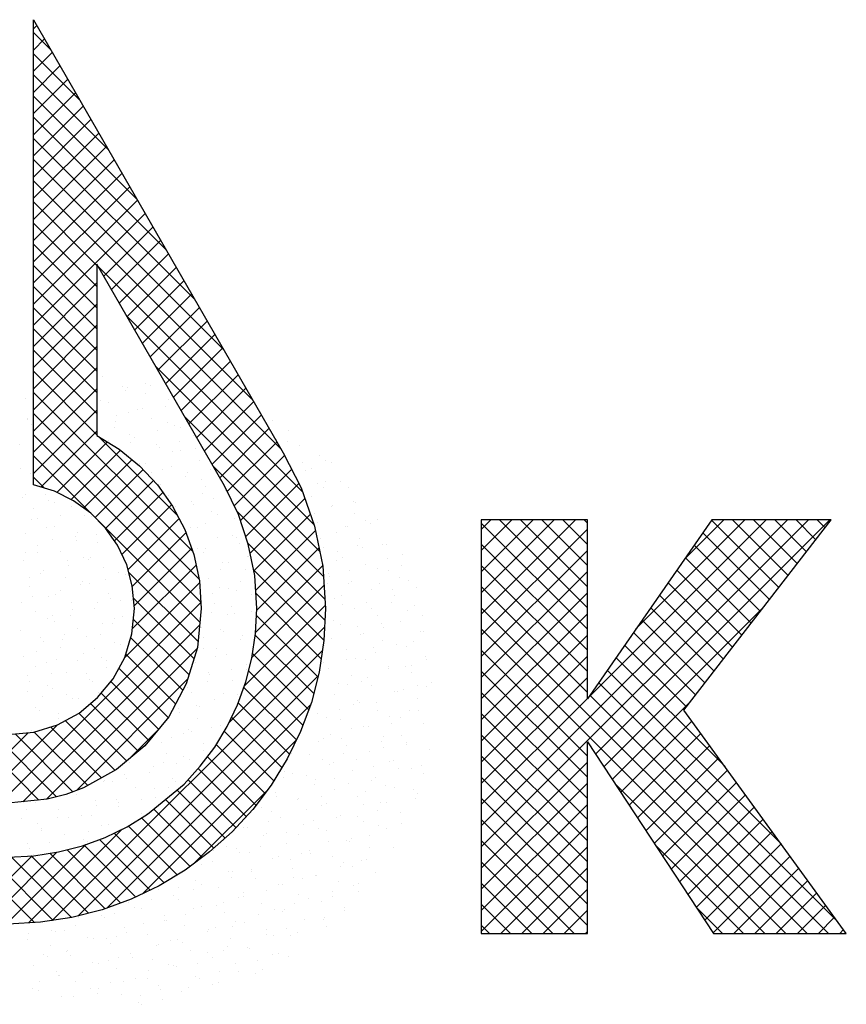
# Model space of a CAD drawing. Extents: x -33748 to 12452, y -14932 to 2888.
# Tile 137 of 194: x -24831 to -24516, y -3798 to -3422. Entities that reach past the tile are written whole.
import ezdxf

# ---------------------------------------------------------------- set-up
doc = ezdxf.new("R2010")
doc.units = 0
doc.header["$LTSCALE"] = 20
doc.layers.get('0').update_dxf_attribs({"color": 15, "linetype": 'CONTINUOUS'})
doc.layers.add('7', color=7, linetype='CONTINUOUS')
doc.layers.add('BL$4----', color=7, linetype='CONTINUOUS')

# ---------------------------------------------------------------- blocks, each defined once
blk = doc.blocks.new('A$C32F70CB8')
at = {"color": 20}
for p, q in [((130.45, 498.23), (131.74, 499.52)), ((137.09, 490.22), (130.45, 496.86)), ((130.45, 490.15), (134.69, 494.39)), ((130.45, 482.07), (137.64, 489.26)), ((148.05, 471.18), (130.45, 488.78)), ((130.45, 473.99), (140.59, 484.13)), ((159.01, 452.14), (130.45, 480.7)), ((130.45, 465.91), (143.55, 479)), ((130.45, 457.82), (146.5, 473.87)), ((169.97, 433.09), (130.45, 472.61)), ((130.45, 449.74), (149.45, 468.74)), ((180.93, 414.05), (130.45, 464.53)), ((130.45, 441.66), (152.4, 463.61)), ((130.45, 433.58), (155.36, 458.48)), ((191.9, 395), (130.45, 456.45)), ((130.45, 425.49), (158.31, 453.35)), ((202.86, 375.96), (130.45, 448.37)), ((130.45, 417.41), (161.26, 448.22)), ((130.45, 409.33), (164.21, 443.09)), ((213.82, 356.91), (130.45, 440.28)), ((130.45, 401.25), (167.17, 437.96)), ((130.45, 393.17), (170.12, 432.83)), ((154.68, 407.97), (130.45, 432.2)), ((130.45, 385.08), (173.07, 427.71)), ((154.68, 399.89), (130.45, 424.12)), ((157.29, 403.84), (176.02, 422.58)), ((160.24, 398.71), (178.98, 417.45)), ((154.68, 391.81), (130.45, 416.04)), ((163.2, 393.58), (181.93, 412.32)), ((154.68, 383.72), (130.45, 407.96)), ((224.78, 337.87), (155.22, 407.43)), ((166.15, 388.45), (184.88, 407.19)), ((130.45, 377), (154.68, 401.23)), ((154.68, 375.64), (130.45, 399.87)), ((169.1, 383.32), (187.84, 402.06)), ((172.06, 378.2), (190.79, 396.93)), ((130.45, 368.92), (154.68, 393.15)), ((154.68, 367.56), (130.45, 391.79)), ((175.01, 373.07), (193.74, 391.8)), ((233.16, 321.41), (166.19, 388.38)), ((130.45, 360.84), (154.68, 385.07)), ((154.68, 359.48), (130.45, 383.71)), ((177.96, 367.94), (196.69, 386.67)), ((180.92, 362.81), (199.65, 381.54)), ((130.45, 352.75), (154.68, 376.98)), ((183.87, 357.68), (202.6, 376.41)), ((154.68, 351.4), (130.45, 375.63)), ((130.45, 344.67), (154.68, 368.9)), ((237.54, 308.95), (177.17, 369.32)), ((186.82, 352.55), (205.55, 371.28)), ((154.68, 343.31), (130.45, 367.54)), ((189.78, 347.42), (208.5, 366.15)), ((192.73, 342.29), (211.46, 361.02)), ((130.45, 336.59), (154.68, 360.82)), ((191.21, 298.71), (130.45, 359.46)), ((195.68, 337.16), (214.41, 355.89)), ((130.45, 328.51), (154.68, 352.74)), ((193.69, 288.14), (130.45, 351.38)), ((239.71, 298.69), (188.14, 350.27)), ((198.64, 332.04), (217.36, 350.76)), ((194.34, 279.41), (130.45, 343.3)), ((133.33, 323.31), (154.68, 344.66)), ((185.22, 312.77), (155.46, 342.54)), ((201.59, 326.91), (220.31, 345.63)), ((139.42, 321.31), (158.67, 340.56)), ((204.42, 321.65), (223.27, 340.5)), ((152.08, 313.59), (130.45, 335.22)), ((144.8, 318.61), (163.62, 337.43)), ((207.04, 316.2), (226.18, 335.34)), ((149.63, 315.35), (168.07, 333.8)), ((241.11, 289.21), (199.11, 331.21)), ((134.67, 322.91), (130.45, 327.13)), ((154.02, 311.67), (172.33, 329.97)), ((209.43, 310.5), (228.95, 330.02)), ((158.01, 307.57), (176.22, 325.78)), ((211.45, 304.44), (231.71, 324.7)), ((161.34, 302.82), (179.78, 321.26)), ((164.2, 297.6), (183.14, 316.54)), ((213.15, 298.06), (234.03, 318.93)), ((241.67, 280.57), (207.97, 314.27)), ((214.55, 291.37), (236.13, 312.95)), ((193.98, 271.69), (155.28, 310.38)), ((166.54, 291.86), (186, 311.31)), ((168.19, 285.43), (188.65, 305.89)), ((215.27, 284.01), (238.05, 306.8)), ((241.67, 272.49), (212.32, 301.84)), ((168.86, 278.01), (190.77, 299.93)), ((215.68, 276.34), (239.43, 300.09)), ((168.22, 269.29), (192.5, 293.57)), ((215.21, 267.78), (240.8, 293.38)), ((193.27, 264.31), (166.83, 290.75)), ((241.26, 264.82), (214.51, 291.57)), ((165.29, 258.28), (193.88, 286.86)), ((213.78, 258.28), (241.33, 285.83)), ((240.2, 257.79), (215.36, 282.63)), ((117.86, 202.77), (194.35, 279.26)), ((191.72, 257.78), (168.6, 280.9)), ((210.9, 247.31), (241.83, 278.24)), ((126.38, 203.21), (193.89, 270.71)), ((189.8, 251.62), (168.56, 272.86)), ((238.99, 250.92), (215.57, 274.35)), ((204.95, 233.28), (241.53, 269.86)), ((187.49, 245.85), (167.57, 265.77)), ((237.37, 244.46), (215.08, 266.75)), ((135.41, 204.15), (192.93, 261.67)), ((137.59, 157.84), (240.68, 260.93)), ((184.68, 240.57), (165.68, 259.57)), ((235.47, 238.28), (214.01, 259.74)), ((181.83, 235.34), (163.02, 254.15)), ((233.26, 232.41), (212.54, 253.12)), ((146.86, 207.51), (189.27, 249.93)), ((147.41, 159.57), (239.06, 251.23)), ((178.21, 230.88), (159.98, 249.11)), ((174.59, 226.42), (156.34, 244.67)), ((230.79, 226.79), (210.73, 246.85)), ((170.52, 222.41), (152.23, 240.7)), ((228.14, 221.36), (208.53, 240.97)), ((166.1, 218.74), (147.81, 237.03)), ((158.46, 162.54), (236.24, 240.32)), ((161.61, 215.15), (142.56, 234.2)), ((225.2, 216.22), (205.98, 235.44)), ((103.79, 204.86), (128.46, 229.53)), ((132.5, 203.85), (104.55, 231.8)), ((110.47, 203.46), (139.62, 232.6)), ((139.31, 205.12), (115.09, 229.34)), ((151.19, 209.4), (130.8, 229.79)), ((156.4, 212.28), (136.93, 231.75)), ((166.46, 219.04), (177.78, 230.35)), ((222.11, 211.22), (203.22, 230.12)), ((145.5, 207.02), (123.45, 229.06)), ((171.95, 167.95), (230.79, 226.79)), ((218.78, 206.47), (200.19, 225.07)), ((215.33, 201.85), (196.81, 220.37)), ((211.59, 197.5), (193.26, 215.83)), ((207.71, 193.3), (189.42, 211.58)), ((203.59, 189.34), (185.22, 207.71)), ((191.56, 179.48), (219.44, 207.36)), ((199.32, 185.52), (180.78, 204.06)), ((194.84, 181.92), (176.35, 200.41)), ((190.21, 178.47), (171.67, 197)), ((128.59, 156.92), (164.35, 192.68)), ((185.34, 175.26), (166.71, 193.89)), ((175.01, 169.42), (155.69, 188.74)), ((180.3, 172.21), (161.31, 191.21)), ((120.13, 156.54), (150.41, 186.82)), ((163.78, 164.49), (143.38, 184.88)), ((169.55, 166.8), (149.76, 186.59)), ((130.82, 157.04), (104.22, 183.64)), ((105.1, 157.68), (129.97, 182.54)), ((112.46, 156.95), (139.43, 183.93)), ((138.03, 157.91), (113.49, 182.45)), ((145.03, 158.99), (121.91, 182.11)), ((151.51, 160.6), (129.58, 182.52)), ((157.86, 162.33), (136.68, 183.51))]:
    blk.add_line(p, q, dxfattribs=at)
at = {"color": 161}
for p, q in [((156.88, 365.44), (156.88, 365.44)), ((164.42, 361.62), (164.42, 361.62)), ((166.19, 361.25), (166.19, 361.25)), ((173.11, 362.69), (173.11, 362.69)), ((175.07, 362.25), (175.07, 362.25)), ((127.41, 357.1), (127.41, 357.1)), ((165.4, 360.34), (165.4, 360.34)), ((173.12, 359.09), (173.12, 359.09)), ((180.82, 354.18), (180.82, 354.18)), ((181.95, 356.69), (181.95, 356.69)), ((221.58, 348.73), (221.58, 348.73)), ((227.86, 344.9), (227.86, 344.9)), ((227.33, 340.65), (227.33, 340.65)), ((232.08, 339.2), (232.08, 339.2)), ((239.62, 335.38), (239.62, 335.38)), ((241.96, 333.59), (241.96, 333.59)), ((244.05, 332.58), (244.05, 332.58)), ((236.34, 330.23), (236.34, 330.23)), ((247.71, 325.52), (247.71, 325.52)), ((250.53, 323.11), (250.53, 323.11)), ((252.53, 317.91), (252.53, 317.91)), ((253.46, 317.44), (253.46, 317.44)), ((252.74, 313.37), (252.74, 313.37)), ((249.43, 308.33), (249.43, 308.33)), ((250.33, 308.37), (250.33, 308.37)), ((257.15, 310.69), (257.15, 310.69)), ((259.21, 309.37), (259.21, 309.37)), ((261.56, 310.97), (261.56, 310.97)), ((263.77, 301.23), (263.77, 301.23)), ((264.95, 301.3), (264.95, 301.3)), ((271.32, 297.41), (271.32, 297.41)), ((265.62, 296.01), (265.62, 296.01)), ((270.7, 293.23), (270.7, 293.23)), ((265.98, 291.49), (265.98, 291.49)), ((270.24, 288.79), (270.24, 288.79)), ((273.53, 287.67), (273.53, 287.67)), ((276.45, 285.16), (276.45, 285.16)), ((273.33, 276.08), (273.33, 276.08)), ((275.74, 277.93), (275.74, 277.93)), ((270.4, 272.01), (270.4, 272.01)), ((278.72, 274.12), (278.72, 274.12)), ((277.95, 268.19), (277.95, 268.19)), ((279.08, 268.01), (279.08, 268.01)), ((275.62, 264.54), (275.62, 264.54)), ((272.61, 262.27), (272.61, 262.27)), ((280.16, 258.45), (280.16, 258.45)), ((280.24, 257.31), (280.24, 257.31)), ((272.53, 254.96), (272.53, 254.96)), ((274.63, 255.1), (274.63, 255.1)), ((274.82, 252.53), (274.82, 252.53)), ((282.37, 248.71), (282.37, 248.71)), ((271.51, 246.02), (271.51, 246.02)), ((277.14, 247.74), (277.14, 247.74)), ((280.38, 247.03), (280.38, 247.03)), ((277.03, 242.79), (277.03, 242.79)), ((274.05, 238.16), (274.05, 238.16)), ((277.26, 237.95), (277.26, 237.95)), ((279.24, 233.05), (279.24, 233.05)), ((270.96, 228.58), (270.96, 228.58)), ((272.63, 225.7), (272.63, 225.7)), ((272.81, 225.04), (272.81, 225.04)), ((281.45, 223.31), (281.45, 223.31)), ((266.14, 218.49), (266.14, 218.49)), ((267.86, 219), (267.86, 219)), ((269.68, 215.96), (269.68, 215.96)), ((274.84, 215.96), (274.84, 215.96)), ((278.56, 216.97), (278.56, 216.97)), ((279.43, 213.9), (279.43, 213.9)), ((264.77, 209.42), (264.77, 209.42)), ((268.35, 208.75), (268.35, 208.75)), ((275.43, 207.89), (275.43, 207.89)), ((265.24, 203.05), (265.24, 203.05)), ((276.34, 204.32), (276.34, 204.32)), ((277.05, 206.22), (277.05, 206.22)), ((270.56, 199.01), (270.56, 199.01)), ((262.11, 193.97), (262.11, 193.97)), ((265.23, 193.09), (265.23, 193.09)), ((270.99, 194.98), (270.99, 194.98)), ((249.91, 188.28), (249.91, 188.28)), ((251.92, 189.13), (251.92, 189.13)), ((250.87, 187.9), (250.87, 187.9)), ((258.61, 185.74), (258.61, 185.74)), ((267.86, 185.9), (267.86, 185.9)), ((255.48, 180.68), (255.48, 180.68)), ((257.67, 181.06), (257.67, 181.06)), ((252.12, 178.54), (252.12, 178.54)), ((260.82, 176), (260.82, 176)), ((246.79, 172.62), (246.79, 172.62)), ((252.39, 171.1), (252.39, 171.1)), ((254.54, 171.98), (254.54, 171.98)), ((244.35, 167.14), (244.35, 167.14)), ((244.68, 168.74), (244.68, 168.74)), ((254.33, 168.8), (254.33, 168.8)), ((240.18, 165.27), (240.18, 165.27)), ((249, 162.88), (249, 162.88)), ((233.69, 158.06), (233.69, 158.06)), ((241.22, 158.06), (241.22, 158.06)), ((241.58, 159.16), (241.58, 159.16)), ((249.29, 161.52), (249.29, 161.52)), ((242.39, 155.53), (242.39, 155.53)), ((219.21, 152.32), (219.21, 152.32)), ((222.15, 152.22), (222.15, 152.22)), ((228.36, 152.14), (228.36, 152.14)), ((231.02, 153.22), (231.02, 153.22)), ((221.74, 144.79), (221.74, 144.79)), ((223.82, 145.1), (223.82, 145.1)), ((227.9, 144.15), (227.9, 144.15)), ((207.71, 141.41), (207.71, 141.41)), ((216.11, 142.74), (216.11, 142.74)), ((217.7, 139.31), (217.7, 139.31)), ((169.54, 135.6), (169.54, 135.6)), ((173.81, 135.69), (173.81, 135.69)), ((174.45, 138.64), (174.45, 138.64)), ((192.4, 136.59), (192.4, 136.59)), ((193.73, 135.9), (193.73, 135.9)), ((208.83, 138.3), (208.83, 138.3)), ((215.25, 137.59), (215.25, 137.59)), ((129.92, 132.07), (129.92, 132.07)), ((132.79, 134.54), (132.79, 134.54)), ((146.68, 134.61), (146.68, 134.61)), ((152.07, 131.8), (152.07, 131.8)), ((155.38, 132.07), (155.38, 132.07)), ((159.78, 134.16), (159.78, 134.16)), ((164.94, 134.68), (164.94, 134.68)), ((178.24, 133.06), (178.24, 133.06)), ((189.76, 132.46), (189.76, 132.46)), ((198.63, 133.46), (198.63, 133.46)), ((201.09, 134.06), (201.09, 134.06)), ((132.53, 131.08), (132.53, 131.08)), ((141.35, 128.68), (141.35, 128.68)), ((145.87, 128.84), (145.87, 128.84)), ((154.74, 129.84), (154.74, 129.84)), ((164.21, 129.68), (164.21, 129.68)), ((171.36, 129.06), (171.36, 129.06)), ((179.07, 131.42), (179.07, 131.42)), ((187.06, 130.67), (187.06, 130.67)), ((170.69, 126.61), (170.69, 126.61)), ((171.75, 125.86), (171.75, 125.86)), ((179.56, 127.62), (179.56, 127.62))]:
    blk.add_line(p, q, dxfattribs=at)
at = {"color": 163}
for p, q in [((156, 356.41), (156, 356.41)), ((159.09, 355.7), (159.09, 355.7)), ((212.35, 353.87), (212.35, 353.87)), ((162.3, 350.76), (162.3, 350.76)), ((166.63, 351.88), (166.63, 351.88)), ((170.01, 353.11), (170.01, 353.11)), ((171.94, 353.18), (171.94, 353.18)), ((128.05, 349.56), (128.05, 349.56)), ((128.35, 349.01), (128.35, 349.01)), ((129.62, 347.36), (129.62, 347.36)), ((161.3, 345.96), (161.3, 345.96)), ((161.75, 348.34), (161.75, 348.34)), ((175.33, 349.35), (175.33, 349.35)), ((181.59, 348.02), (181.59, 348.02)), ((184.16, 346.95), (184.16, 346.95)), ((186.57, 346.11), (186.57, 346.11)), ((166.92, 343.53), (166.92, 343.53)), ((168.84, 342.14), (168.84, 342.14)), ((177.69, 345.11), (177.69, 345.11)), ((191.7, 343.13), (191.7, 343.13)), ((125.26, 339.43), (125.26, 339.43)), ((159.21, 341.18), (159.21, 341.18)), ((167.5, 340.26), (167.5, 340.26)), ((177.54, 339.61), (177.54, 339.61)), ((178.49, 338.44), (178.49, 338.44)), ((186.2, 340.8), (186.2, 340.8)), ((223.25, 341.59), (223.25, 341.59)), ((183.44, 337.03), (183.44, 337.03)), ((186.37, 337.21), (186.37, 337.21)), ((192.32, 338.04), (192.32, 338.04)), ((171.05, 332.4), (171.05, 332.4)), ((173.25, 332.19), (173.25, 332.19)), ((183.11, 331.22), (183.11, 331.22)), ((193.91, 333.39), (193.91, 333.39)), ((233.08, 332.58), (233.08, 332.58)), ((125.34, 330.41), (125.34, 330.41)), ((129.36, 328.57), (129.36, 328.57)), ((175.4, 328.86), (175.4, 328.86)), ((179.75, 329.87), (179.75, 329.87)), ((188.58, 327.47), (188.58, 327.47)), ((189.19, 328.96), (189.19, 328.96)), ((198.07, 329.97), (198.07, 329.97)), ((234.29, 329.46), (234.29, 329.46)), ((179, 324.12), (179, 324.12)), ((194.68, 326.12), (194.68, 326.12)), ((196.12, 323.65), (196.12, 323.65)), ((238.83, 324.51), (238.83, 324.51)), ((241.83, 325.64), (241.83, 325.64)), ((127.55, 320.67), (127.55, 320.67)), ((135.11, 320.5), (135.11, 320.5)), ((180.01, 321.64), (180.01, 321.64)), ((181.96, 320.12), (181.96, 320.12)), ((194.94, 320.89), (194.94, 320.89)), ((203.82, 321.9), (203.82, 321.9)), ((236.5, 319.72), (236.5, 319.72)), ((240.96, 323), (240.96, 323)), ((126.23, 319.5), (126.23, 319.5)), ((136.25, 318.14), (136.25, 318.14)), ((138.35, 317.53), (138.35, 317.53)), ((184.75, 316.05), (184.75, 316.05)), ((190.79, 317.73), (190.79, 317.73)), ((191.58, 316.54), (191.58, 316.54)), ((199.3, 318.9), (199.3, 318.9)), ((244.04, 315.9), (244.04, 315.9)), ((244.58, 316.44), (244.58, 316.44)), ((130.64, 315.18), (130.64, 315.18)), ((140.86, 312.43), (140.86, 312.43)), ((145.08, 315.74), (145.08, 315.74)), ((149.92, 312.44), (149.92, 312.44)), ((198.33, 313.91), (198.33, 313.91)), ((200.69, 312.82), (200.69, 312.82)), ((237.86, 313.42), (237.86, 313.42)), ((129.76, 310.93), (129.76, 310.93)), ((131.98, 311.42), (131.98, 311.42)), ((138.46, 308.4), (138.46, 308.4)), ((152.62, 311.93), (152.62, 311.93)), ((196.2, 309.32), (196.2, 309.32)), ((207.03, 311.38), (207.03, 311.38)), ((238.71, 309.98), (238.71, 309.98)), ((127.55, 305.6), (127.55, 305.6)), ((135.26, 307.96), (135.26, 307.96)), ((147.29, 306), (147.29, 306)), ((154.54, 305.22), (154.54, 305.22)), ((181.62, 306.97), (181.62, 306.97)), ((188.49, 306.96), (188.49, 306.96)), ((190.5, 307.98), (190.5, 307.98)), ((193, 307.99), (193, 307.99)), ((206.44, 304.75), (206.44, 304.75)), ((246.25, 306.16), (246.25, 306.16)), ((131.97, 301.19), (131.97, 301.19)), ((137.73, 303.35), (137.73, 303.35)), ((146.61, 304.36), (146.61, 304.36)), ((146.83, 302.86), (146.83, 302.86)), ((154.83, 302.18), (154.83, 302.18)), ((162.55, 301.13), (162.55, 301.13)), ((200.54, 304.17), (200.54, 304.17)), ((207.77, 304.23), (207.77, 304.23)), ((209.24, 301.64), (209.24, 301.64)), ((240.14, 303.53), (240.14, 303.53)), ((254.05, 301.11), (254.05, 301.11)), ((254.95, 303.62), (254.95, 303.62)), ((127.54, 298.51), (127.54, 298.51)), ((132.16, 298.38), (132.16, 298.38)), ((140.67, 298.66), (140.67, 298.66)), ((193.11, 299.74), (193.11, 299.74)), ((195.21, 298.25), (195.21, 298.25)), ((196.25, 299.91), (196.25, 299.91)), ((212.39, 297), (212.39, 297)), ((240.92, 300.24), (240.92, 300.24)), ((246.34, 298.75), (246.34, 298.75)), ((256.08, 300.3), (256.08, 300.3)), ((126.64, 295.27), (126.64, 295.27)), ((143.48, 295.28), (143.48, 295.28)), ((143.74, 293.28), (143.74, 293.28)), ((149.5, 296.26), (149.5, 296.26)), ((151.45, 295.64), (151.45, 295.64)), ((152.36, 296.29), (152.36, 296.29)), ((202.75, 294.43), (202.75, 294.43)), ((204.68, 294.65), (204.68, 294.65)), ((212.19, 296.68), (212.19, 296.68)), ((245.88, 295.46), (245.88, 295.46)), ((248.46, 296.42), (248.46, 296.42)), ((257.16, 293.88), (257.16, 293.88)), ((133.29, 290.44), (133.29, 290.44)), ((134.18, 291.45), (134.18, 291.45)), ((157.04, 292.44), (157.04, 292.44)), ((163.02, 290.54), (163.02, 290.54)), ((165.74, 289.91), (165.74, 289.91)), ((193.12, 290.83), (193.12, 290.83)), ((201.99, 291.84), (201.99, 291.84)), ((211.45, 291.9), (211.45, 291.9)), ((243.13, 290.5), (243.13, 290.5)), ((250.96, 291.53), (250.96, 291.53)), ((261.83, 292.22), (261.83, 292.22)), ((129.07, 288.8), (129.07, 288.8)), ((142.88, 288.91), (142.88, 288.91)), ((148.35, 286.06), (148.35, 286.06)), ((149.23, 287.21), (149.23, 287.21)), ((151.71, 286.52), (151.71, 286.52)), ((158.1, 288.22), (158.1, 288.22)), ((197.42, 288.51), (197.42, 288.51)), ((209.3, 287.42), (209.3, 287.42)), ((242.76, 286.38), (242.76, 286.38)), ((243.25, 289.17), (243.25, 289.17)), ((250.67, 286.68), (250.67, 286.68)), ((251.63, 287.38), (251.63, 287.38)), ((262.53, 286.43), (262.53, 286.43)), ((128.85, 285.53), (128.85, 285.53)), ((139.03, 282.37), (139.03, 282.37)), ((140.64, 283.7), (140.64, 283.7)), ((159.25, 282.7), (159.25, 282.7)), ((167.64, 283.32), (167.64, 283.32)), ((198.87, 282.76), (198.87, 282.76)), ((201.58, 285.07), (201.58, 285.07)), ((204.96, 284.69), (204.96, 284.69)), ((207.74, 283.76), (207.74, 283.76)), ((213.66, 282.16), (213.66, 282.16)), ((247.86, 281.95), (247.86, 281.95)), ((259.37, 284.14), (259.37, 284.14)), ((267.58, 284.15), (267.58, 284.15)), ((125.97, 279.22), (125.97, 279.22)), ((130.16, 281.36), (130.16, 281.36)), ((136.39, 281.71), (136.39, 281.71)), ((145.09, 279.17), (145.09, 279.17)), ((154.98, 279.14), (154.98, 279.14)), ((159.92, 280.96), (159.92, 280.96)), ((163.85, 280.14), (163.85, 280.14)), ((167.95, 280.17), (167.95, 280.17)), ((199.63, 278.77), (199.63, 278.77)), ((245.34, 280.76), (245.34, 280.76)), ((248.51, 278.31), (248.51, 278.31)), ((257.38, 279.31), (257.38, 279.31)), ((267.15, 279.21), (267.15, 279.21)), ((268.19, 281.75), (268.19, 281.75)), ((131.06, 275.79), (131.06, 275.79)), ((145.26, 276.48), (145.26, 276.48)), ((153.92, 276.78), (153.92, 276.78)), ((198.49, 275.49), (198.49, 275.49)), ((204.62, 274.69), (204.62, 274.69)), ((206.2, 277.85), (206.2, 277.85)), ((207.17, 274.95), (207.17, 274.95)), ((213.49, 275.69), (213.49, 275.69)), ((252.88, 276.94), (252.88, 276.94)), ((259.43, 276.85), (259.43, 276.85)), ((261.58, 274.4), (261.58, 274.4)), ((135.91, 273.29), (135.91, 273.29)), ((137.55, 274.12), (137.55, 274.12)), ((138.6, 271.97), (138.6, 271.97)), ((144.78, 274.3), (144.78, 274.3)), ((156.83, 271.38), (156.83, 271.38)), ((160.73, 271.07), (160.73, 271.07)), ((161.46, 272.96), (161.46, 272.96)), ((164.54, 273.74), (164.54, 273.74)), ((244.77, 272.37), (244.77, 272.37)), ((247.55, 271.02), (247.55, 271.02)), ((263.13, 271.24), (263.13, 271.24)), ((125.71, 268.45), (125.71, 268.45)), ((142.16, 266.9), (142.16, 266.9)), ((147.3, 269.43), (147.3, 269.43)), ((156.13, 267.04), (156.13, 267.04)), ((194.42, 269.85), (194.42, 269.85)), ((201.84, 269.03), (201.84, 269.03)), ((203.11, 268.27), (203.11, 268.27)), ((254.26, 270.24), (254.26, 270.24)), ((255.09, 267.2), (255.09, 267.2)), ((256.34, 267.27), (256.34, 267.27)), ((264.05, 269.63), (264.05, 269.63)), ((133.27, 266.05), (133.27, 266.05)), ((134.45, 264.54), (134.45, 264.54)), ((141.66, 265.22), (141.66, 265.22)), ((150.53, 266.23), (150.53, 266.23)), ((161.45, 264.16), (161.45, 264.16)), ((163.67, 263.22), (163.67, 263.22)), ((195.4, 265.91), (195.4, 265.91)), ((209.38, 265.21), (209.38, 265.21)), ((210.37, 266.62), (210.37, 266.62)), ((214.68, 263.17), (214.68, 263.17)), ((244.06, 265.39), (244.06, 265.39)), ((263.79, 264.66), (263.79, 264.66)), ((268.88, 263.17), (268.88, 263.17)), ((131.46, 260.38), (131.46, 260.38)), ((140.81, 262.23), (140.81, 262.23)), ((149.51, 259.69), (149.51, 259.69)), ((153.73, 261.8), (153.73, 261.8)), ((166.48, 263), (166.48, 263)), ((195.22, 261.68), (195.22, 261.68)), ((200.17, 261.77), (200.17, 261.77)), ((241.67, 262.79), (241.67, 262.79)), ((249.76, 261.28), (249.76, 261.28)), ((260.01, 262.16), (260.01, 262.16)), ((260.96, 260.05), (260.96, 260.05)), ((126.65, 258.7), (126.65, 258.7)), ((135.48, 256.31), (135.48, 256.31)), ((139.07, 257.32), (139.07, 257.32)), ((147.41, 257.15), (147.41, 257.15)), ((156.28, 258.15), (156.28, 258.15)), ((158.34, 257.3), (158.34, 257.3)), ((192.3, 256.33), (192.3, 256.33)), ((200.01, 258.69), (200.01, 258.69)), ((204.05, 259.29), (204.05, 259.29)), ((240.94, 256.32), (240.94, 256.32)), ((249.81, 257.32), (249.81, 257.32)), ((253.24, 257.7), (253.24, 257.7)), ((257.3, 257.46), (257.3, 257.46)), ((131.36, 254.96), (131.36, 254.96)), ((137.21, 252.31), (137.21, 252.31)), ((143.02, 252.49), (143.02, 252.49)), ((150.64, 252.23), (150.64, 252.23)), ((158.35, 254.58), (158.35, 254.58)), ((197.05, 252.7), (197.05, 252.7)), ((197.43, 251.94), (197.43, 251.94)), ((205.92, 253.7), (205.92, 253.7)), ((211.58, 253.59), (211.58, 253.59)), ((211.59, 255.47), (211.59, 255.47)), ((243.14, 253.93), (243.14, 253.93)), ((265.76, 254.09), (265.76, 254.09)), ((266, 254.92), (266, 254.92)), ((128.34, 251.3), (128.34, 251.3)), ((128.86, 248.96), (128.86, 248.96)), ((151.72, 249.95), (151.72, 249.95)), ((153.16, 249.08), (153.16, 249.08)), ((196.92, 249.11), (196.92, 249.11)), ((206.26, 249.55), (206.26, 249.55)), ((246.69, 248.25), (246.69, 248.25)), ((250.15, 248.12), (250.15, 248.12)), ((251.97, 251.54), (251.97, 251.54)), ((255.56, 249.25), (255.56, 249.25)), ((257.86, 250.47), (257.86, 250.47)), ((128.26, 245.38), (128.26, 245.38)), ((135.97, 247.74), (135.97, 247.74)), ((137.69, 246.57), (137.69, 246.57)), ((155.26, 245), (155.26, 245)), ((186.85, 247.86), (186.85, 247.86)), ((189.21, 246.75), (189.21, 246.75)), ((190.94, 244.73), (190.94, 244.73)), ((202.8, 244.63), (202.8, 244.63)), ((259.51, 247.72), (259.51, 247.72)), ((268.21, 245.18), (268.21, 245.18)), ((269.43, 245.38), (269.43, 245.38)), ((134.09, 243.23), (134.09, 243.23)), ((142.96, 244.24), (142.96, 244.24)), ((145.23, 242.75), (145.23, 242.75)), ((147.55, 242.65), (147.55, 242.65)), ((199.64, 242.2), (199.64, 242.2)), ((208.49, 244.01), (208.49, 244.01)), ((245.35, 244.19), (245.35, 244.19)), ((254.18, 241.79), (254.18, 241.79)), ((254.77, 240.89), (254.77, 240.89)), ((261.31, 241.18), (261.31, 241.18)), ((131.07, 239.22), (131.07, 239.22)), ((132.88, 238.16), (132.88, 238.16)), ((139.9, 236.83), (139.9, 236.83)), ((183.73, 238.78), (183.73, 238.78)), ((185.61, 238.81), (185.61, 238.81)), ((186.11, 237.17), (186.11, 237.17)), ((192.6, 239.79), (192.6, 239.79)), ((193.82, 239.53), (193.82, 239.53)), ((238.86, 236.98), (238.86, 236.98)), ((247.06, 238.54), (247.06, 238.54)), ((252.44, 240.17), (252.44, 240.17)), ((261.72, 237.98), (261.72, 237.98)), ((139.84, 235.16), (139.84, 235.16)), ((193.15, 234.99), (193.15, 234.99)), ((205.4, 234.43), (205.4, 234.43)), ((242.24, 235.33), (242.24, 235.33)), ((247.56, 234.45), (247.56, 234.45)), ((266.34, 235.8), (266.34, 235.8)), ((267.06, 233.11), (267.06, 233.11)), ((270.42, 235.44), (270.42, 235.44)), ((129.64, 230.32), (129.64, 230.32)), ((178.99, 231.47), (178.99, 231.47)), ((189.48, 230.71), (189.48, 230.71)), ((190.73, 229.95), (190.73, 229.95)), ((198.35, 231.71), (198.35, 231.71)), ((201.85, 232.46), (201.85, 232.46)), ((251.67, 231.31), (251.67, 231.31)), ((256.39, 232.05), (256.39, 232.05)), ((258.19, 232.1), (258.19, 232.1)), ((179.28, 225.87), (179.28, 225.87)), ((183.02, 227.59), (183.02, 227.59)), ((187.82, 229.07), (187.82, 229.07)), ((239.11, 226.26), (239.11, 226.26)), ((241.07, 227.24), (241.07, 227.24)), ((243.96, 228.96), (243.96, 228.96)), ((247.99, 227.26), (247.99, 227.26)), ((263.24, 226.22), (263.24, 226.22)), ((263.93, 228.24), (263.93, 228.24)), ((195.23, 222.64), (195.23, 222.64)), ((195.36, 225.25), (195.36, 225.25)), ((249.77, 224.71), (249.77, 224.71)), ((258.6, 222.31), (258.6, 222.31)), ((263.93, 224.03), (263.93, 224.03)), ((167.18, 218.34), (167.18, 218.34)), ((181.2, 221.72), (181.2, 221.72)), ((187.63, 220.37), (187.63, 220.37)), ((190.03, 219.33), (190.03, 219.33)), ((228.92, 221.42), (228.92, 221.42)), ((235.74, 221.32), (235.74, 221.32)), ((240.87, 219.38), (240.87, 219.38)), ((244.86, 218.19), (244.86, 218.19)), ((248.58, 221.74), (248.58, 221.74)), ((253.74, 219.19), (253.74, 219.19)), ((174.72, 214.52), (174.72, 214.52)), ((176.15, 216.79), (176.15, 216.79)), ((179.92, 218.01), (179.92, 218.01)), ((185.03, 217.8), (185.03, 217.8)), ((226.2, 214.89), (226.2, 214.89)), ((243.28, 217.5), (243.28, 217.5)), ((251.98, 214.97), (251.98, 214.97)), ((260.15, 216.64), (260.15, 216.64)), ((157.08, 210.95), (157.08, 210.95)), ((157.55, 211.17), (157.55, 211.17)), ((160.56, 210.99), (160.56, 210.99)), ((165.26, 213.53), (165.26, 213.53)), ((165.96, 211.95), (165.96, 211.95)), ((183.41, 211.98), (183.41, 211.98)), ((184.54, 210.79), (184.54, 210.79)), ((225.79, 212.34), (225.79, 212.34)), ((229.13, 213.97), (229.13, 213.97)), ((234.67, 213.35), (234.67, 213.35)), ((237.95, 211.58), (237.95, 211.58)), ((245.48, 212.16), (245.48, 212.16)), ((259.49, 211.12), (259.49, 211.12)), ((260.81, 212.57), (260.81, 212.57)), ((169.39, 208.6), (169.39, 208.6)), ((176.83, 208.43), (176.83, 208.43)), ((181.9, 208.72), (181.9, 208.72)), ((222.64, 206.77), (222.64, 206.77)), ((237.77, 209.8), (237.77, 209.8)), ((245.49, 207.76), (245.49, 207.76)), ((250.61, 210.11), (250.61, 210.11)), ((257.06, 207.06), (257.06, 207.06)), ((146.89, 206.11), (146.89, 206.11)), ((154.07, 203.78), (154.07, 203.78)), ((162.16, 203.95), (162.16, 203.95)), ((171.71, 203.88), (171.71, 203.88)), ((176.93, 204.78), (176.93, 204.78)), ((223.11, 205.31), (223.11, 205.31)), ((231.34, 204.23), (231.34, 204.23)), ((231.54, 204.27), (231.54, 204.27)), ((240.42, 205.27), (240.42, 205.27)), ((254.19, 205.22), (254.19, 205.22)), ((127.82, 200.26), (127.82, 200.26)), ((131.22, 202.79), (131.22, 202.79)), ((139.91, 200.26), (139.91, 200.26)), ((154.45, 201.59), (154.45, 201.59)), ((162.77, 201.25), (162.77, 201.25)), ((162.83, 202.87), (162.83, 202.87)), ((217.31, 200.84), (217.31, 200.84)), ((221.35, 199.43), (221.35, 199.43)), ((234.68, 200.22), (234.68, 200.22)), ((240.16, 201.84), (240.16, 201.84)), ((242.39, 202.58), (242.39, 202.58)), ((256.36, 202.04), (256.36, 202.04)), ((261.67, 199.84), (261.67, 199.84)), ((263.02, 202.83), (263.02, 202.83)), ((125.88, 196.87), (125.88, 196.87)), ((139.79, 197.11), (139.79, 197.11)), ((143.76, 197.03), (143.76, 197.03)), ((148.74, 197.86), (148.74, 197.86)), ((152.64, 198.03), (152.64, 198.03)), ((171.6, 198.86), (171.6, 198.86)), ((173.73, 198.85), (173.73, 198.85)), ((212.47, 198.42), (212.47, 198.42)), ((220.01, 195.74), (220.01, 195.74)), ((224.85, 197.03), (224.85, 197.03)), ((237.29, 196.2), (237.29, 196.2)), ((246.17, 197.2), (246.17, 197.2)), ((247.7, 198.02), (247.7, 198.02)), ((253.96, 197.48), (253.96, 197.48)), ((256.4, 195.48), (256.4, 195.48)), ((132.07, 194.75), (132.07, 194.75)), ((133.43, 193.05), (133.43, 193.05)), ((133.57, 192.19), (133.57, 192.19)), ((151.36, 192.01), (151.36, 192.01)), ((156.28, 194.04), (156.28, 194.04)), ((159.07, 194.37), (159.07, 194.37)), ((168.58, 194.8), (168.58, 194.8)), ((210.69, 193.5), (210.69, 193.5)), ((212.3, 193.38), (212.3, 193.38)), ((233.55, 194.49), (233.55, 194.49)), ((239.29, 193), (239.29, 193)), ((242.37, 192.1), (242.37, 192.1)), ((142.12, 190.51), (142.12, 190.51)), ((149.51, 188.96), (149.51, 188.96)), ((150.95, 188.12), (150.95, 188.12)), ((158.39, 189.96), (158.39, 189.96)), ((218.22, 190.35), (218.22, 190.35)), ((219.52, 191.1), (219.52, 191.1)), ((227.1, 191.36), (227.1, 191.36)), ((231.58, 190.64), (231.58, 190.64)), ((243.04, 188.13), (243.04, 188.13)), ((258.58, 190.26), (258.58, 190.26)), ((128.09, 187.13), (128.09, 187.13)), ((128.98, 185.17), (128.98, 185.17)), ((136.69, 187.53), (136.69, 187.53)), ((199.15, 184.51), (199.15, 184.51)), ((204.2, 186.29), (204.2, 186.29)), ((208.03, 185.51), (208.03, 185.51)), ((216.92, 186.16), (216.92, 186.16)), ((227.06, 187.28), (227.06, 187.28)), ((235.76, 184.75), (235.76, 184.75)), ((130.44, 183.11), (130.44, 183.11)), ((135.64, 183.31), (135.64, 183.31)), ((139.32, 184.12), (139.32, 184.12)), ((209.21, 183.8), (209.21, 183.8)), ((212.9, 183.76), (212.9, 183.76)), ((221.73, 181.36), (221.73, 181.36)), ((223.97, 182.28), (223.97, 182.28)), ((228.49, 181.06), (228.49, 181.06)), ((232.85, 183.28), (232.85, 183.28)), ((236.2, 183.42), (236.2, 183.42)), ((244.58, 182.36), (244.58, 182.36)), ((188.96, 179.66), (188.96, 179.66)), ((194.54, 179.31), (194.54, 179.31)), ((198.87, 180.37), (198.87, 180.37)), ((213.78, 177.44), (213.78, 177.44)), ((229.27, 177.54), (229.27, 177.54)), ((247.77, 178.32), (247.77, 178.32)), ((248.79, 180.05), (248.79, 180.05)), ((192.25, 173.02), (192.25, 173.02)), ((204.9, 176.43), (204.9, 176.43)), ((206.11, 174.22), (206.11, 174.22)), ((206.41, 176.55), (206.41, 176.55)), ((213.82, 176.58), (213.82, 176.58)), ((215.11, 174.02), (215.11, 174.02)), ((229.72, 174.21), (229.72, 174.21)), ((233.11, 173.84), (233.11, 173.84)), ((237.97, 175.01), (237.97, 175.01)), ((238.6, 175.21), (238.6, 175.21)), ((178.22, 169.64), (178.22, 169.64)), ((185.83, 170.59), (185.83, 170.59)), ((191.45, 169.74), (191.45, 169.74)), ((194.71, 171.59), (194.71, 171.59)), ((201.08, 170.63), (201.08, 170.63)), ((219.53, 169.37), (219.53, 169.37)), ((223.94, 171.62), (223.94, 171.62)), ((225.39, 171.48), (225.39, 171.48)), ((175.64, 165.75), (175.64, 165.75)), ((183.73, 167.38), (183.73, 167.38)), ((185.77, 165.82), (185.77, 165.82)), ((208.62, 166.81), (208.62, 166.81)), ((210.65, 168.36), (210.65, 168.36)), ((210.73, 167), (210.73, 167)), ((231.48, 167.8), (231.48, 167.8)), ((235.47, 166.14), (235.47, 166.14)), ((140.05, 163.83), (140.05, 163.83)), ((166.76, 164.74), (166.76, 164.74)), ((169.07, 162.89), (169.07, 162.89)), ((171.61, 162.29), (171.61, 162.29)), ((191.58, 162.52), (191.58, 162.52)), ((194.46, 163.28), (194.46, 163.28)), ((200.46, 163.52), (200.46, 163.52)), ((203.02, 164.64), (203.02, 164.64)), ((217.32, 164.27), (217.32, 164.27)), ((222.3, 161.9), (222.3, 161.9)), ((226.15, 161.88), (226.15, 161.88)), ((230.01, 164.26), (230.01, 164.26)), ((147.69, 158.9), (147.69, 158.9)), ((156.57, 159.9), (156.57, 159.9)), ((157.58, 158.9), (157.58, 158.9)), ((161.36, 160.54), (161.36, 160.54)), ((180.43, 159.89), (180.43, 159.89)), ((188.35, 160.16), (188.35, 160.16)), ((203.29, 160.89), (203.29, 160.89)), ((216.4, 160.29), (216.4, 160.29)), ((225.28, 161.3), (225.28, 161.3)), ((146.69, 156.05), (146.69, 156.05)), ((165.12, 155.08), (165.12, 155.08)), ((172.51, 156.67), (172.51, 156.67)), ((180.64, 157.8), (180.64, 157.8)), ((181.39, 157.68), (181.39, 157.68)), ((187.98, 156.08), (187.98, 156.08)), ((197.33, 154.44), (197.33, 154.44)), ((199.92, 155.06), (199.92, 155.06)), ((206.21, 155.45), (206.21, 155.45)), ((207.63, 157.42), (207.63, 157.42)), ((210.83, 157.07), (210.83, 157.07)), ((219.53, 154.53), (219.53, 154.53)), ((226.92, 154.68), (226.92, 154.68)), ((128.11, 150.56), (128.11, 150.56)), ((128.62, 153.05), (128.62, 153.05)), ((137.5, 154.06), (137.5, 154.06)), ((138.98, 153.69), (138.98, 153.69)), ((142.26, 154.09), (142.26, 154.09)), ((150.96, 151.55), (150.96, 151.55)), ((153.44, 150.82), (153.44, 150.82)), ((158.26, 150.96), (158.26, 150.96)), ((162.32, 151.83), (162.32, 151.83)), ((165.97, 153.31), (165.97, 153.31)), ((173.82, 152.55), (173.82, 152.55)), ((185.26, 150.58), (185.26, 150.58)), ((196.67, 153.54), (196.67, 153.54)), ((205.5, 151.15), (205.5, 151.15)), ((136.93, 148.17), (136.93, 148.17)), ((159.79, 149.16), (159.79, 149.16)), ((177.54, 148.22), (177.54, 148.22)), ((178.26, 148.6), (178.26, 148.6)), ((182.64, 150.15), (182.64, 150.15)), ((187.14, 149.6), (187.14, 149.6)), ((204.54, 147.84), (204.54, 147.84)), ((211.95, 147.38), (211.95, 147.38)), ((213.04, 147.33), (213.04, 147.33)), ((134.37, 144.98), (134.37, 144.98)), ((135.88, 144.12), (135.88, 144.12)), ((143.25, 145.98), (143.25, 145.98)), ((143.6, 146.47), (143.6, 146.47)), ((144.47, 144.35), (144.47, 144.35)), ((162.88, 143.74), (162.88, 143.74)), ((167.33, 145.34), (167.33, 145.34)), ((168.06, 143.76), (168.06, 143.76)), ((190.19, 146.33), (190.19, 146.33)), ((196.83, 145.48), (196.83, 145.48)), ((198.88, 143.8), (198.88, 143.8)), ((203.08, 146.37), (203.08, 146.37)), ((130.32, 140.82), (130.32, 140.82)), ((153.17, 141.81), (153.17, 141.81)), ((155.17, 141.38), (155.17, 141.38)), ((159.19, 142.75), (159.19, 142.75)), ((162, 139.42), (162, 139.42)), ((176.03, 142.81), (176.03, 142.81)), ((182.16, 141), (182.16, 141)), ((184.01, 140.53), (184.01, 140.53)), ((184.85, 140.41), (184.85, 140.41)), ((192.88, 141.53), (192.88, 141.53)), ((139.14, 138.43), (139.14, 138.43)), ((140.12, 136.91), (140.12, 136.91)), ((140.5, 136.89), (140.5, 136.89)), ((148.99, 137.91), (148.99, 137.91)), ((201.44, 138.26), (201.44, 138.26))]:
    blk.add_line(p, q, dxfattribs=at)
at = {"color": 170}
for p, q in [((301.3, 274.85), (337.22, 310.76)), ((301.3, 282.93), (329.13, 310.76)), ((301.3, 291.01), (321.05, 310.76)), ((301.3, 299.09), (312.97, 310.76)), ((301.3, 307.18), (304.89, 310.76)), ((301.3, 185.94), (426.12, 310.76)), ((301.3, 194.02), (418.04, 310.76)), ((341.78, 269.1), (301.3, 309.57)), ((341.78, 277.18), (308.2, 310.76)), ((341.78, 285.26), (316.28, 310.76)), ((341.78, 293.34), (324.36, 310.76)), ((341.78, 301.43), (332.44, 310.76)), ((341.78, 309.51), (340.53, 310.76)), ((341.89, 242.69), (409.96, 310.76)), ((344.83, 221.38), (434.2, 310.76)), ((360.29, 269.18), (401.87, 310.76)), ((378.69, 295.66), (393.79, 310.76)), ((414.8, 284.98), (389.12, 310.66)), ((418.33, 289.53), (397.1, 310.76)), ((421.85, 294.09), (405.18, 310.76)), ((425.38, 298.64), (413.27, 310.76)), ((428.91, 303.2), (421.35, 310.76)), ((432.44, 307.75), (429.43, 310.76)), ((301.3, 266.76), (341.78, 307.24)), ((411.27, 280.42), (385.8, 305.89)), ((341.78, 261.02), (301.3, 301.49)), ((407.75, 275.87), (382.49, 301.12)), ((301.3, 258.68), (341.78, 299.15)), ((341.78, 252.93), (301.3, 293.41)), ((404.22, 271.31), (379.18, 296.36)), ((301.3, 250.6), (341.78, 291.07)), ((400.69, 266.76), (375.86, 291.59)), ((397.16, 262.2), (372.55, 286.82)), ((341.78, 244.85), (301.3, 285.32)), ((301.3, 242.52), (341.78, 282.99)), ((393.64, 257.65), (369.24, 282.05)), ((425.6, 152.94), (301.3, 277.24)), ((301.3, 234.43), (341.78, 274.91)), ((348.03, 216.51), (408.95, 277.42)), ((390.11, 253.09), (365.92, 277.28)), ((386.58, 248.54), (362.61, 272.51)), ((417.52, 152.94), (301.3, 269.16)), ((383.05, 243.98), (359.3, 267.74)), ((301.3, 226.35), (341.78, 266.82)), ((341.78, 220.6), (301.3, 261.08)), ((379.53, 239.43), (355.98, 262.97)), ((301.3, 218.27), (341.78, 258.74)), ((394.27, 216.6), (352.67, 258.2)), ((341.78, 212.52), (301.3, 252.99)), ((415.75, 187.04), (349.36, 253.44)), ((301.3, 210.19), (341.78, 250.66)), ((437.22, 157.48), (346.04, 248.67)), ((341.78, 204.44), (301.3, 244.91)), ((301.3, 202.11), (341.78, 242.58)), ((433.69, 152.94), (342.73, 243.9)), ((351.24, 211.63), (381.21, 241.6)), ((341.78, 196.36), (301.3, 236.83)), ((354.45, 206.76), (381.66, 233.96)), ((341.78, 188.28), (301.3, 228.75)), ((357.65, 201.88), (385.06, 229.28)), ((360.86, 197), (388.46, 224.6)), ((341.78, 180.19), (301.3, 220.67)), ((301.3, 177.86), (341.78, 218.33)), ((364.07, 192.13), (391.86, 219.92)), ((367.27, 187.25), (395.26, 215.24)), ((341.78, 172.11), (301.3, 212.58)), ((370.48, 182.38), (398.66, 210.56)), ((301.3, 169.78), (341.78, 210.25)), ((409.44, 152.94), (352.18, 210.2)), ((341.78, 164.03), (301.3, 204.5)), ((373.69, 177.5), (402.06, 205.88)), ((301.3, 161.69), (341.78, 202.17)), ((376.89, 172.63), (405.46, 201.2)), ((341.78, 155.95), (301.3, 196.42)), ((380.1, 167.75), (408.86, 196.52)), ((301.3, 153.61), (341.78, 194.08)), ((383.31, 162.87), (412.27, 191.84)), ((336.7, 152.94), (301.3, 188.34)), ((308.71, 152.94), (341.78, 186)), ((401.36, 152.94), (367.71, 186.59)), ((386.51, 158), (415.67, 187.15)), ((389.72, 153.12), (419.07, 182.47)), ((328.62, 152.94), (301.3, 180.25)), ((316.79, 152.94), (341.78, 177.92)), ((397.62, 152.94), (422.47, 177.79)), ((405.7, 152.94), (425.87, 173.11)), ((320.54, 152.94), (301.3, 172.17)), ((324.88, 152.94), (341.78, 169.84)), ((413.78, 152.94), (429.27, 168.43)), ((312.45, 152.94), (301.3, 164.09)), ((332.96, 152.94), (341.78, 161.76)), ((393.28, 152.94), (383.24, 162.98)), ((421.86, 152.94), (432.67, 163.75)), ((429.95, 152.94), (436.07, 159.07)), ((304.37, 152.94), (301.3, 156.01)), ((438.03, 152.94), (439.48, 154.39)), ((341.04, 152.94), (341.78, 153.67))]:
    blk.add_line(p, q, dxfattribs=at)
at = {"layer": '7', "color": 20, "linetype": 'CONTINUOUS'}
for p, q in [((130.45, 324.15), (130.45, 501.75)), ((130.45, 501.75), (225.67, 336.33)), ((154.68, 408.37), (154.68, 343.01)), ((203.4, 323.76), (154.68, 408.37)), ((154.68, 343.01), (163.19, 337.78)), ((163.19, 337.78), (170.92, 331.49)), ((225.67, 336.33), (232.61, 322.97)), ((170.92, 331.49), (177.73, 324.15)), ((138.44, 321.8), (130.45, 324.15)), ((177.73, 324.15), (183.49, 316.04)), ((208.64, 312.89), (203.4, 323.76)), ((145.77, 318.13), (138.44, 321.8)), ((232.61, 322.97), (237.72, 308.44)), ((152.32, 313.41), (145.77, 318.13)), ((183.49, 316.04), (188.21, 307.13)), ((157.95, 307.65), (152.32, 313.41)), ((212.43, 301.5), (208.64, 312.89)), ((237.72, 308.44), (240.86, 293.12)), ((162.54, 301.1), (157.95, 307.65)), ((188.21, 307.13), (191.61, 297.57)), ((166.07, 293.64), (162.54, 301.1)), ((214.92, 289.58), (212.43, 301.5)), ((191.61, 297.57), (193.84, 287.48)), ((168.17, 285.65), (166.07, 293.64)), ((215.71, 277), (214.92, 289.58)), ((240.86, 293.12), (241.91, 277)), ((193.84, 287.48), (194.49, 277)), ((168.95, 277), (168.17, 285.65)), ((168.04, 267.31), (168.95, 277)), ((194.49, 277), (193.05, 262.08)), ((215.19, 267.45), (215.71, 277)), ((241.91, 277), (241.25, 264.69)), ((165.29, 258.28), (168.04, 267.31)), ((213.74, 258.01), (215.19, 267.45)), ((241.25, 264.69), (239.42, 252.64)), ((193.05, 262.08), (188.73, 248.19)), ((160.84, 250.15), (165.29, 258.28)), ((211.52, 248.98), (213.74, 258.01)), ((239.42, 252.64), (236.54, 241.12)), ((154.94, 242.95), (160.84, 250.15)), ((188.73, 248.19), (182.05, 235.62)), ((208.24, 240.2), (211.52, 248.98)), ((147.87, 237.06), (154.94, 242.95)), ((236.54, 241.12), (232.35, 229.99)), ((139.61, 232.6), (147.87, 237.06)), ((204.32, 231.95), (208.24, 240.2)), ((182.05, 235.62), (173.01, 224.49)), ((120.76, 228.81), (130.58, 229.72)), ((130.58, 229.72), (139.61, 232.6)), ((199.6, 224.09), (204.32, 231.95)), ((232.35, 229.99), (227.24, 219.51)), ((173.01, 224.49), (162.14, 215.45)), ((194.1, 216.76), (199.6, 224.09)), ((227.24, 219.51), (221.08, 209.55)), ((162.14, 215.45), (149.57, 208.51)), ((187.95, 209.95), (194.1, 216.76)), ((149.57, 208.51), (142.76, 206.02)), ((173.93, 198.42), (187.95, 209.95)), ((221.08, 209.55), (214.14, 200.26)), ((135.69, 204.18), (120.76, 202.62)), ((142.76, 206.02), (135.69, 204.18)), ((214.14, 200.26), (206.28, 191.75)), ((166.21, 193.58), (173.93, 198.42)), ((157.82, 189.52), (166.21, 193.58)), ((206.28, 191.75), (197.64, 184.01)), ((149.18, 186.37), (157.82, 189.52)), ((140.01, 184.01), (149.18, 186.37)), ((120.76, 182.05), (130.58, 182.58)), ((130.58, 182.58), (140.01, 184.01)), ((197.64, 184.01), (188.34, 177.08)), ((188.34, 177.08), (178.39, 171.05)), ((178.39, 171.05), (167.78, 165.94)), ((167.78, 165.94), (156.64, 161.88)), ((156.64, 161.88), (145.12, 159)), ((145.12, 159), (133.2, 157.17)), ((133.2, 157.17), (120.76, 156.51))]:
    blk.add_line(p, q, dxfattribs=at)
at = {"layer": '7', "color": 170, "linetype": 'CONTINUOUS'}
for p, q in [((341.78, 310.76), (301.3, 310.76)), ((301.3, 310.76), (301.3, 152.94)), ((341.78, 242.53), (341.78, 310.76)), ((389.18, 310.76), (341.78, 242.53)), ((378.58, 238.2), (434.76, 310.76)), ((434.76, 310.76), (389.18, 310.76)), ((440.53, 152.94), (378.58, 238.2)), ((341.78, 152.94), (341.78, 226.02)), ((341.78, 226.02), (389.84, 152.94)), ((301.3, 152.94), (341.78, 152.94)), ((389.84, 152.94), (440.53, 152.94))]:
    blk.add_line(p, q, dxfattribs=at)

msp = doc.modelspace()

# ---------------------------------------------------------------- block references
at = {"layer": 'BL$4----', "color": 1}
msp.add_blockref('A$C32F70CB8', (-24956.19758, -3923.61294), dxfattribs=at)

doc.saveas('drawing.dxf')
